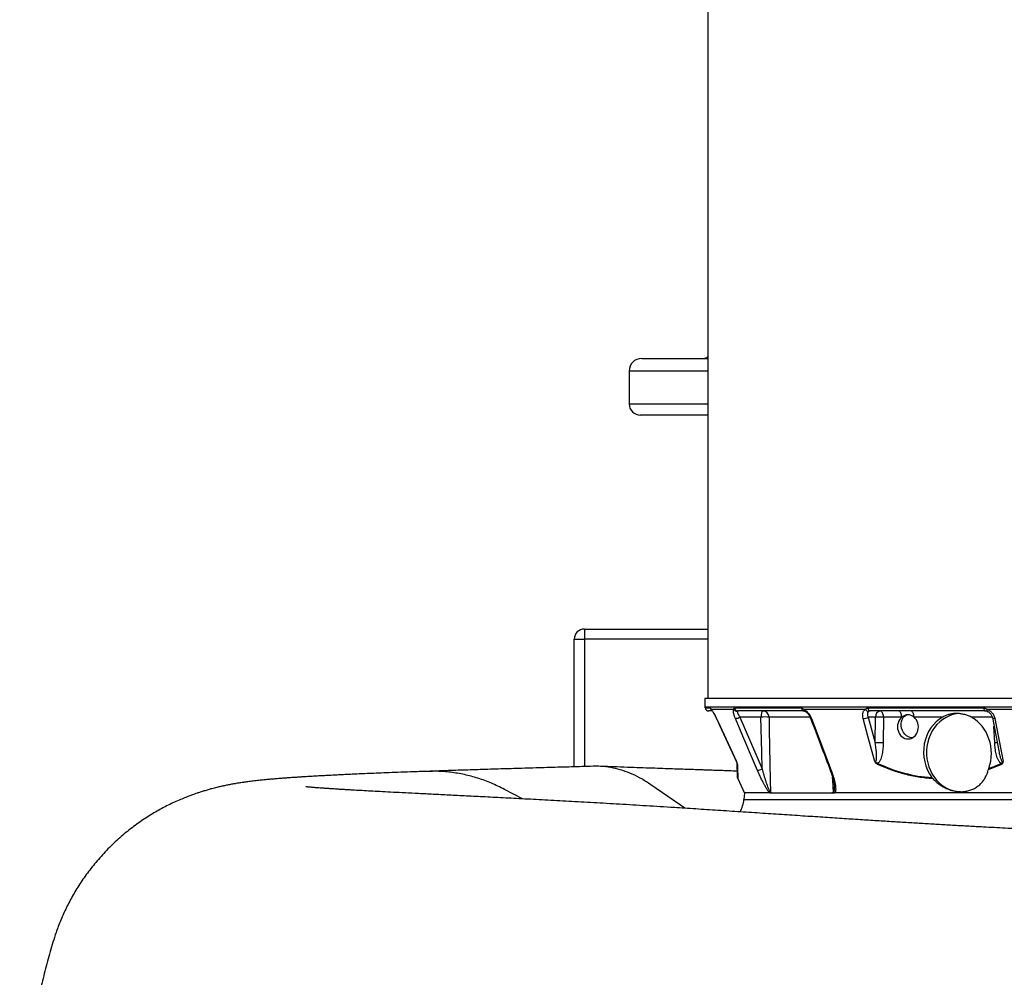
# Model space of a CAD drawing. Header units: millimetres. Extents: x 1138 to 2671, y 634 to 3411.
# Tile 2 of 10: x 1138 to 1919, y 1263 to 2023. Entities that reach past the tile are written whole.
import ezdxf

# ---------------------------------------------------------------- set-up
doc = ezdxf.new("R2010")
doc.units = ezdxf.units.MM

msp = doc.modelspace()

# ---------------------------------------------------------------- linework, layer by layer
at = {"color": 7, "linetype": 'Continuous', "lineweight": 25}
for p, q in [((1683.96, 2598.48), (1683.96, 1484.45)), ((1631.46, 1754.09), (1683.96, 1754.09)), ((1621.46, 1744.09), (1621.46, 1718.09)), ((1683.96, 1709.09), (1630.46, 1709.09)), ((1585.96, 1539.45), (1585.96, 1531.45)), ((1585.96, 1539.45), (1683.96, 1539.45)), ((1577.96, 1531.45), (1585.96, 1531.45)), ((1577.96, 1430.14), (1577.96, 1531.45)), ((1681.46, 1484.45), (1681.58, 1477.77)), ((2374.46, 1484.45), (1681.46, 1484.45)), ((1705.08, 1476.83), (1758.15, 1476.83)), ((1810.91, 1476.83), (1902.83, 1476.83)), ((1687.27, 1474.45), (1684.62, 1474.45)), ((1704.49, 1475.75), (1686.54, 1475.75)), ((1760.44, 1474.45), (1707.82, 1474.45)), ((1726.08, 1469.62), (1709.37, 1469.62)), ((1709.37, 1469.62), (1726.91, 1428.49)), ((1809.11, 1475.75), (1760.08, 1475.75)), ((1816.88, 1469.62), (1811.15, 1469.62)), ((1811.15, 1469.62), (1816.72, 1449.25)), ((1903.89, 1474.45), (1812.75, 1474.45)), ((1816.72, 1449.25), (1816.88, 1469.62)), ((1823.2, 1469.62), (1823.04, 1449.25)), ((1837.75, 1469.62), (1823.2, 1469.62)), ((1870.32, 1469.62), (1847.47, 1469.62)), ((1905.38, 1474.18), (1905.45, 1474.18)), ((1972.37, 1475.75), (1905.4, 1475.75)), ((1707.67, 1420.79), (1713, 1409.36)), ((1712.96, 1409.45), (1712.51, 1404.27))]:
    msp.add_line(p, q, dxfattribs=at)
at = {"color": 1, "linetype": 'Continuous', "lineweight": 25}
for p, q in [((1683.96, 1744.09), (1621.46, 1744.09)), ((1621.46, 1718.09), (1683.96, 1718.09)), ((1585.96, 1531.45), (1585.96, 1430.38)), ((1683.96, 1531.45), (1585.96, 1531.45)), ((1681.58, 1477.77), (2374.34, 1477.77)), ((1681.68, 1476.83), (1685.77, 1476.83)), ((1690.8, 1468.46), (1690.76, 1468.46)), ((1764.9, 1469.62), (1732.45, 1469.62)), ((1909.5, 1469.62), (1892.74, 1469.62)), ((1911.49, 1449.25), (1910.92, 1462.49)), ((1665.54, 1397.29), (1638.79, 1415.91)), ((1536.78, 1404.72), (1522.48, 1412.29)), ((1712.51, 1404.27), (2343.41, 1404.27))]:
    msp.add_line(p, q, dxfattribs=at)
at = {"color": 7, "linetype": 'Continuous', "lineweight": 25, "flags": 128}
for points in [[(1902.83, 1476.83), (1902.88, 1476.34), (1902.96, 1475.88), (1903.07, 1475.47), (1903.2, 1475.12), (1903.36, 1474.83), (1903.52, 1474.62), (1903.7, 1474.49), (1903.89, 1474.45)], [(1690.76, 1468.46), (1694.59, 1460.23), (1706.7, 1434.22)], [(1690.8, 1468.46), (1693.33, 1463.02), (1703.45, 1441.28), (1706.61, 1434.5)], [(1723.32, 1427.33), (1721.01, 1432.76), (1711.74, 1454.5), (1705.79, 1468.46)], [(1727.79, 1474.45), (1727.46, 1474.35), (1727.15, 1474.08), (1726.86, 1473.64), (1726.6, 1473.04), (1726.39, 1472.31), (1726.23, 1471.48), (1726.12, 1470.57), (1726.08, 1469.62)], [(1726.91, 1428.49), (1726.64, 1441.77), (1726.08, 1469.62)], [(1732.45, 1469.62), (1732.65, 1459.63), (1733.47, 1419.68), (1733.66, 1410.06)], [(1766.16, 1468.46), (1768.22, 1463.02), (1776.48, 1441.28), (1781.79, 1427.33)], [(1816.37, 1434.5), (1810.91, 1454.5), (1807.1, 1468.46)], [(1823.2, 1469.62), (1823.14, 1470.57), (1822.99, 1471.48), (1822.75, 1472.31), (1822.44, 1473.04), (1822.07, 1473.64), (1821.64, 1474.08), (1821.18, 1474.35), (1820.7, 1474.45)], [(1837.75, 1469.62), (1837.68, 1470.57), (1837.53, 1471.48), (1837.29, 1472.31), (1836.98, 1473.04), (1836.61, 1473.64), (1836.18, 1474.08), (1835.72, 1474.35), (1835.25, 1474.45)], [(1837.31, 1462.62), (1837.28, 1464.44), (1837.54, 1466.2), (1838.1, 1467.82), (1838.92, 1469.23), (1839.99, 1470.4), (1841.24, 1471.26), (1841.45, 1471.37)], [(1847.47, 1469.62), (1847.41, 1470.57), (1847.25, 1471.48), (1847.02, 1472.31), (1846.71, 1473.04), (1846.33, 1473.64), (1845.91, 1474.08), (1845.45, 1474.35), (1844.97, 1474.45)], [(1883.61, 1472.41), (1881.29, 1472.17), (1878.4, 1471.56), (1875.58, 1470.61), (1872.87, 1469.32), (1870.3, 1467.73), (1867.9, 1465.83), (1865.68, 1463.66), (1863.69, 1461.23), (1861.94, 1458.58), (1860.44, 1455.74), (1859.23, 1452.74), (1858.31, 1449.6), (1857.68, 1446.38), (1857.37, 1443.1), (1857.37, 1439.8), (1857.68, 1436.52), (1858.31, 1433.29), (1859.23, 1430.16), (1860.44, 1427.15), (1861.94, 1424.31), (1863.69, 1421.66), (1865.68, 1419.24), (1867.9, 1417.06), (1870.3, 1415.17), (1872.87, 1413.57), (1875.58, 1412.28), (1878.4, 1411.33), (1881.29, 1410.72), (1884.22, 1410.46), (1884.95, 1410.45)], [(1909.64, 1469.16), (1911.22, 1460.93), (1914.7, 1442.86)], [(1911.66, 1468.46), (1912.71, 1463.02), (1916.9, 1441.28), (1918.21, 1434.5)], [(1846.38, 1453.27), (1846.04, 1453.26), (1844.51, 1453.44), (1842.99, 1453.97), (1841.56, 1454.84), (1840.26, 1456), (1839.15, 1457.42), (1838.27, 1459.04), (1837.65, 1460.79), (1837.31, 1462.62)]]:
    msp.add_lwpolyline(points, dxfattribs=at)
at = {"color": 1, "linetype": 'Continuous', "lineweight": 25, "flags": 128}
for points in [[(1766.16, 1468.46), (1765.83, 1468.46), (1765.59, 1468.52), (1765.45, 1468.62), (1765.43, 1468.66)], [(1905.4, 1475.75), (1905.32, 1475.39), (1905.27, 1475.07), (1905.24, 1474.8), (1905.24, 1474.56), (1905.26, 1474.38), (1905.3, 1474.25), (1905.36, 1474.19), (1905.38, 1474.18)], [(1911.66, 1468.46), (1911.14, 1468.46), (1910.67, 1468.52), (1910.27, 1468.62), (1909.96, 1468.76), (1909.75, 1468.94), (1909.64, 1469.15), (1909.64, 1469.16)], [(1781.79, 1427.33), (1781.46, 1427.34), (1781.22, 1427.39), (1781.08, 1427.49), (1781.05, 1427.53)], [(1783.49, 1410.06), (1783.04, 1419.43), (1782.92, 1421.93)]]:
    msp.add_lwpolyline(points, dxfattribs=at)
at = {"color": 7, "linetype": 'Continuous', "lineweight": 25}
for centre, radius, start, end in [((1631.46, 1744.09), 10, 90, 180), ((1680.46, 1759.09), 5, 270, 314.427), ((1630.46, 1718.09), 9, 180, 270), ((1585.96, 1531.45), 8, 90, 180), ((1686.58, 1477.86), 5, 181, 191.89421), ((1684.62, 1477.45), 3, 191.89421, 270), ((1707.9, 1477.3), 2.85, 189.48363, 268.4623), ((1760.72, 1477), 2.57, 183.84388, 263.84051), ((1813.28, 1476.76), 2.37, 178.28306, 257.09557), ((1707.24, 1477.36), 3.19, 210.49113, 272.24839), ((1704.56, 1478.34), 9.95, 277.07965, 298.89209), ((1729.26, 1400.87), 68.83, 87.34935, 92.65065), ((1727.62, 1469.62), 4.82, 359.95864, 88.0028), ((1807.17, 1475.87), 7.41, 269.51291, 302.53576), ((1811.71, 1477.11), 2.94, 207.65845, 267.3842), ((1821.35, 1470.01), 4.49, 98.23483, 184.91789), ((1820.04, 1378.05), 91.62, 88.02153, 91.97847), ((1819.88, 1357.68), 91.62, 88.02153, 91.97847), ((1702.18, 1432.11), 4.99, 22.96372, 25.15416), ((1708.88, 1432.97), 1.74, 182.07849, 208.75601), ((1821.94, 1431.81), 3.38, 161.15537, 174.62956), ((1920.27, 1434.34), 4.16, 200.15896, 212.07743), ((1722.12, 1437.16), 9.91, 276.99363, 298.9382), ((1709.54, 1421.51), 2, 181.99999, 200.62243), ((1687.6, 1406.45), 25, 331.15591, 355)]:
    msp.add_arc(centre, radius, start, end, dxfattribs=at)
at = {"color": 1, "linetype": 'Continuous', "lineweight": 25}
for centre, radius, start, end in [((1688.71, 1477.43), 3, 191.65985, 234.99667), ((1688.82, 1476.64), 2.45, 201.35061, 223.2218), ((1761.76, 1475.76), 1.68, 180.34953, 241.72045), ((1914.75, 1361.82), 87.5, 90.78835, 92.1376)]:
    msp.add_arc(centre, radius, start, end, dxfattribs=at)
at = {"color": 7, "linetype": 'Continuous', "lineweight": 25}
for centre, major_axis, ratio, start_param, end_param in [((1842.66, 1461.87), (-0.26, 9.59), 0.861055, 0.606018, 5.630382), ((1842.66, 1461.87), (-0.26, 9.59), 0.861055, 5.630382, 6.889204), ((1881.98, 1441.45), (-1.98, 30.95), 0.866336, 0.375021, 2.209236), ((1881.98, 1441.45), (-1.98, 30.95), 0.866336, 4.237778, 5.797674)]:
    msp.add_ellipse(centre, major_axis=major_axis, ratio=ratio, start_param=start_param, end_param=end_param, dxfattribs=at)
for points, knots in [([(1685.77, 1476.83), (1685.81, 1476.83), (1685.86, 1476.8), (1685.95, 1476.69), (1686.01, 1476.61), (1686.13, 1476.42), (1686.2, 1476.3), (1686.36, 1476.04), (1686.44, 1475.9), (1686.54, 1475.75)], [0, 0, 0, 0, 0.25, 0.25, 0.5, 0.5, 0.75, 0.75, 1, 1, 1, 1]), ([(1704.49, 1475.75), (1704.48, 1475.9), (1704.5, 1476.04), (1704.55, 1476.3), (1704.59, 1476.42), (1704.7, 1476.62), (1704.77, 1476.69), (1704.91, 1476.8), (1705, 1476.83), (1705.08, 1476.83)], [0, 0, 0, 0, 0.25, 0.25, 0.5, 0.5, 0.75, 0.75, 1, 1, 1, 1]), ([(1758.15, 1476.83), (1758.31, 1476.83), (1758.46, 1476.8), (1758.78, 1476.69), (1758.94, 1476.61), (1759.26, 1476.42), (1759.42, 1476.3), (1759.75, 1476.04), (1759.91, 1475.9), (1760.08, 1475.75)], [0, 0, 0, 0, 0.25, 0.25, 0.5, 0.5, 0.75, 0.75, 1, 1, 1, 1]), ([(1809.11, 1475.75), (1809.2, 1475.9), (1809.31, 1476.04), (1809.56, 1476.3), (1809.7, 1476.42), (1810.01, 1476.62), (1810.18, 1476.69), (1810.53, 1476.8), (1810.72, 1476.83), (1810.91, 1476.83)], [0, 0, 0, 0, 0.25, 0.25, 0.5, 0.5, 0.75, 0.75, 1, 1, 1, 1]), ([(1902.83, 1476.83), (1903.05, 1476.83), (1903.28, 1476.8), (1903.74, 1476.69), (1903.96, 1476.61), (1904.39, 1476.42), (1904.6, 1476.3), (1905.01, 1476.04), (1905.2, 1475.9), (1905.4, 1475.75)], [0, 0, 0, 0, 0.25, 0.25, 0.5, 0.5, 0.75, 0.75, 1, 1, 1, 1]), ([(1686.54, 1475.75), (1686.67, 1475.61), (1686.81, 1475.44), (1687.11, 1475.05), (1687.27, 1474.83), (1687.61, 1474.33), (1687.78, 1474.06), (1688.15, 1473.49), (1688.33, 1473.18), (1688.91, 1472.2), (1689.29, 1471.5), (1690.07, 1470), (1690.44, 1469.24), (1690.8, 1468.46)], [0, 0, 0, 0, 0.125, 0.125, 0.25, 0.25, 0.375, 0.375, 0.5, 0.5, 0.75, 0.75, 1, 1, 1, 1]), ([(1686.91, 1475.1), (1686.91, 1475.1), (1686.9, 1475.1), (1686.95, 1475.05), (1687.02, 1474.97), (1687.03, 1474.96)], [0, 0, 0, 0, 0.2732847, 0.9125864, 1, 1, 1, 1]), ([(1687.04, 1474.96), (1687.07, 1474.93), (1687.14, 1474.85), (1687.42, 1474.48), (1687.83, 1473.88), (1688.38, 1473), (1689.02, 1471.9), (1689.72, 1470.6), (1690.31, 1469.43), (1690.65, 1468.7), (1690.76, 1468.46)], [0, 0, 0, 0, 0.070775, 0.171048, 0.295492, 0.435751, 0.588338, 0.749149, 0.918045, 1, 1, 1, 1]), ([(1705.79, 1468.46), (1705.46, 1469.24), (1705.17, 1470), (1704.81, 1471.12), (1704.7, 1471.49), (1704.52, 1472.19), (1704.44, 1472.53), (1704.32, 1473.17), (1704.28, 1473.48), (1704.22, 1474.07), (1704.21, 1474.33), (1704.22, 1474.82), (1704.25, 1475.05), (1704.34, 1475.44), (1704.4, 1475.61), (1704.49, 1475.75)], [0, 0, 0, 0, 0.25, 0.25, 0.375, 0.375, 0.5, 0.5, 0.625, 0.625, 0.75, 0.75, 0.875, 0.875, 1, 1, 1, 1]), ([(1707.36, 1474.18), (1707.33, 1474.08), (1707.32, 1473.97), (1707.33, 1473.71), (1707.35, 1473.56), (1707.43, 1473.24), (1707.49, 1473.06), (1707.63, 1472.69), (1707.71, 1472.49), (1707.9, 1472.09), (1708, 1471.88), (1708.23, 1471.44), (1708.36, 1471.22), (1708.76, 1470.55), (1709.05, 1470.09), (1709.37, 1469.62)], [0, 0, 0, 0, 0.125, 0.125, 0.25, 0.25, 0.375, 0.375, 0.5, 0.5, 0.625, 0.625, 0.75, 0.75, 1, 1, 1, 1]), ([(1707.82, 1474.45), (1707.72, 1474.45), (1707.62, 1474.42), (1707.46, 1474.33), (1707.39, 1474.26), (1707.36, 1474.18)], [0, 0, 0, 0, 0.5, 0.5, 1, 1, 1, 1]), ([(1760.08, 1475.75), (1760.38, 1475.61), (1760.69, 1475.44), (1761.3, 1475.05), (1761.6, 1474.83), (1762.21, 1474.33), (1762.5, 1474.06), (1763.07, 1473.49), (1763.35, 1473.18), (1764.15, 1472.2), (1764.64, 1471.5), (1765.5, 1470), (1765.86, 1469.24), (1766.16, 1468.46)], [0, 0, 0, 0, 0.125, 0.125, 0.25, 0.25, 0.375, 0.375, 0.5, 0.5, 0.75, 0.75, 1, 1, 1, 1]), ([(1760.47, 1474.44), (1760.47, 1474.44), (1760.49, 1474.44), (1760.67, 1474.4), (1760.9, 1474.3), (1760.97, 1474.27)], [0, 0, 0, 0, 0.434196, 0.8235, 1, 1, 1, 1]), ([(1760.96, 1474.26), (1761.05, 1474.22), (1761.29, 1474.12), (1761.9, 1473.71), (1762.66, 1473.05), (1763.47, 1472.15), (1764.24, 1471.07), (1764.93, 1469.88), (1765.26, 1469.06), (1765.43, 1468.66)], [0, 0, 0, 0, 0.066224, 0.199559, 0.34421, 0.496271, 0.66303, 0.835775, 1, 1, 1, 1]), ([(1765.43, 1468.66), (1769.08, 1459.06), (1774.28, 1445.35), (1779.49, 1431.65), (1781.06, 1427.53)], [0, 0, 0, 0, 0.7, 1, 1, 1, 1]), ([(1807.1, 1468.46), (1806.89, 1469.24), (1806.77, 1470), (1806.73, 1471.12), (1806.74, 1471.49), (1806.8, 1472.19), (1806.86, 1472.53), (1807.03, 1473.17), (1807.13, 1473.48), (1807.4, 1474.07), (1807.56, 1474.33), (1807.92, 1474.82), (1808.12, 1475.05), (1808.58, 1475.44), (1808.84, 1475.61), (1809.11, 1475.75)], [0, 0, 0, 0, 0.25, 0.25, 0.375, 0.375, 0.5, 0.5, 0.625, 0.625, 0.75, 0.75, 0.875, 0.875, 1, 1, 1, 1]), ([(1811.57, 1474.18), (1811.41, 1474.08), (1811.26, 1473.97), (1811.01, 1473.71), (1810.91, 1473.56), (1810.74, 1473.24), (1810.68, 1473.06), (1810.59, 1472.69), (1810.56, 1472.49), (1810.54, 1472.09), (1810.55, 1471.88), (1810.59, 1471.44), (1810.63, 1471.22), (1810.78, 1470.55), (1810.94, 1470.09), (1811.15, 1469.62)], [0, 0, 0, 0, 0.125, 0.125, 0.25, 0.25, 0.375, 0.375, 0.5, 0.5, 0.625, 0.625, 0.75, 0.75, 1, 1, 1, 1]), ([(1812.75, 1474.45), (1812.53, 1474.45), (1812.32, 1474.42), (1811.92, 1474.33), (1811.73, 1474.26), (1811.57, 1474.18)], [0, 0, 0, 0, 0.5, 0.5, 1, 1, 1, 1]), ([(1892.74, 1469.62), (1891.85, 1470.09), (1890.91, 1470.5), (1888.98, 1471.21), (1888, 1471.5), (1886.5, 1471.86), (1885.99, 1471.96), (1884.98, 1472.14), (1884.48, 1472.21), (1882.97, 1472.39), (1881.99, 1472.45), (1880.07, 1472.44), (1879.14, 1472.38), (1877.76, 1472.2), (1877.3, 1472.13), (1876.4, 1471.95), (1875.96, 1471.84), (1874.64, 1471.49), (1873.78, 1471.2), (1872.06, 1470.5), (1871.2, 1470.09), (1870.32, 1469.62)], [0, 0, 0, 0, 0.125, 0.125, 0.25, 0.25, 0.3125, 0.3125, 0.375, 0.375, 0.5, 0.5, 0.625, 0.625, 0.6875, 0.6875, 0.75, 0.75, 0.875, 0.875, 1, 1, 1, 1]), ([(1905.45, 1474.18), (1905.18, 1474.26), (1904.92, 1474.33), (1904.41, 1474.42), (1904.14, 1474.45), (1903.89, 1474.45)], [0, 0, 0, 0, 0.5, 0.5, 1, 1, 1, 1]), ([(1905.37, 1474.15), (1905.58, 1474.08), (1906.13, 1473.9), (1907.01, 1473.34), (1907.94, 1472.52), (1908.72, 1471.51), (1909.29, 1470.4), (1909.59, 1469.58), (1909.63, 1469.18), (1909.63, 1469.16)], [0, 0, 0, 0, 0.093426, 0.255516, 0.427286, 0.606407, 0.793955, 0.989522, 1, 1, 1, 1]), ([(1905.4, 1475.75), (1905.8, 1475.61), (1906.18, 1475.44), (1906.94, 1475.05), (1907.31, 1474.83), (1908.01, 1474.33), (1908.34, 1474.06), (1908.97, 1473.49), (1909.27, 1473.18), (1910.09, 1472.2), (1910.54, 1471.5), (1911.26, 1470), (1911.51, 1469.24), (1911.66, 1468.46)], [0, 0, 0, 0, 0.125, 0.125, 0.25, 0.25, 0.375, 0.375, 0.5, 0.5, 0.75, 0.75, 1, 1, 1, 1]), ([(1816.37, 1434.5), (1816.43, 1434.43), (1816.5, 1434.38), (1816.64, 1434.28), (1816.71, 1434.24), (1816.87, 1434.21), (1816.95, 1434.22), (1817.09, 1434.28), (1817.14, 1434.32), (1817.29, 1434.49), (1817.36, 1434.64), (1817.47, 1434.93), (1817.51, 1435.08), (1817.62, 1435.55), (1817.66, 1435.87), (1817.73, 1436.52), (1817.75, 1436.85), (1817.79, 1437.84), (1817.78, 1438.51), (1817.74, 1439.84), (1817.71, 1440.51), (1817.57, 1442.53), (1817.43, 1443.87), (1817.11, 1446.56), (1816.92, 1447.9), (1816.72, 1449.25)], [0, 0, 0, 0, 0.015625, 0.015625, 0.03125, 0.03125, 0.046875, 0.046875, 0.0625, 0.0625, 0.09375, 0.09375, 0.125, 0.125, 0.1875, 0.1875, 0.25, 0.25, 0.375, 0.375, 0.5, 0.5, 0.75, 0.75, 1, 1, 1, 1]), ([(1823.04, 1449.25), (1823.03, 1447.78), (1822.96, 1446.31), (1822.7, 1443.4), (1822.5, 1441.96), (1822.07, 1439.81), (1821.91, 1439.1), (1821.51, 1437.71), (1821.29, 1437.02), (1820.89, 1436.03), (1820.75, 1435.71), (1820.43, 1435.07), (1820.26, 1434.75), (1819.89, 1434.16), (1819.69, 1433.87), (1819.24, 1433.34), (1819, 1433.11), (1818.74, 1432.9)], [0, 0, 0, 0, 0.25, 0.25, 0.5, 0.5, 0.625, 0.625, 0.75, 0.75, 0.8125, 0.8125, 0.875, 0.875, 0.9375, 0.9375, 1, 1, 1, 1]), ([(1916.36, 1432.9), (1916.09, 1433.11), (1915.84, 1433.35), (1915.38, 1433.87), (1915.17, 1434.16), (1914.77, 1434.76), (1914.59, 1435.07), (1914.26, 1435.71), (1914.1, 1436.03), (1913.67, 1437.03), (1913.42, 1437.71), (1912.98, 1439.1), (1912.79, 1439.81), (1912.28, 1441.96), (1912.04, 1443.4), (1911.67, 1446.31), (1911.55, 1447.78), (1911.49, 1449.25)], [0, 0, 0, 0, 0.0625, 0.0625, 0.125, 0.125, 0.1875, 0.1875, 0.25, 0.25, 0.375, 0.375, 0.5, 0.5, 0.75, 0.75, 1, 1, 1, 1]), ([(1592.82, 1430.58), (1587.15, 1430.41), (1575.63, 1430.07), (1558.2, 1429.57), (1540.7, 1429.08), (1523.71, 1428.57), (1507.3, 1428.07), (1491.52, 1427.57), (1476.33, 1427.07), (1466.74, 1426.73), (1461.95, 1426.57)], [0, 0, 0, 0, 0.119558, 0.242774, 0.369281, 0.495632, 0.621842, 0.747948, 0.873989, 1, 1, 1, 1]), ([(1638.79, 1415.91), (1636.36, 1417.51), (1631.51, 1420.7), (1624.02, 1424.42), (1616.43, 1427.32), (1608.77, 1429.35), (1601.06, 1430.41), (1595.73, 1430.79), (1592.99, 1430.57), (1592.82, 1430.55)], [0, 0, 0, 0, 0.166103, 0.331636, 0.496659, 0.661229, 0.825408, 0.989255, 1, 1, 1, 1]), ([(1707.36, 1426.72), (1707.19, 1426.72), (1705.1, 1426.8), (1701.21, 1426.93), (1695.85, 1427.11), (1690.91, 1427.28), (1686.39, 1427.44), (1682.14, 1427.59), (1677.99, 1427.73), (1673.5, 1427.88), (1668.39, 1428.06), (1662.42, 1428.27), (1655.58, 1428.5), (1647.89, 1428.77), (1639.36, 1429.07), (1630, 1429.4), (1619.82, 1429.76), (1608.83, 1430.15), (1601.23, 1430.42), (1597.29, 1430.57)], [0, 0, 0, 0, 0.004535, 0.057004, 0.105703, 0.150592, 0.191642, 0.228831, 0.266421, 0.30492, 0.351338, 0.405656, 0.467829, 0.537785, 0.615411, 0.700544, 0.792984, 0.892734, 1, 1, 1, 1]), ([(1707.36, 1432.13), (1707.35, 1432.23), (1707.34, 1432.36), (1707.29, 1432.6), (1707.27, 1432.68), (1707.22, 1432.86), (1707.2, 1432.96), (1707.14, 1433.16), (1707.1, 1433.27), (1707.02, 1433.49), (1706.98, 1433.61), (1706.89, 1433.86), (1706.83, 1433.98), (1706.73, 1434.24), (1706.67, 1434.37), (1706.61, 1434.5)], [0, 0, 0, 0, 0.25, 0.25, 0.375, 0.375, 0.5, 0.5, 0.625, 0.625, 0.75, 0.75, 0.875, 0.875, 1, 1, 1, 1]), ([(1707.14, 1432.9), (1707.14, 1432.96), (1707.13, 1433.03), (1707.08, 1433.23), (1707.04, 1433.35), (1706.94, 1433.64), (1706.88, 1433.8), (1706.78, 1434.05), (1706.74, 1434.13), (1706.68, 1434.3), (1706.65, 1434.4), (1706.61, 1434.5)], [0, 0, 0, 0, 0.25, 0.25, 0.5, 0.5, 0.75, 0.75, 0.875, 0.875, 1, 1, 1, 1]), ([(1707.54, 1421.58), (1707.54, 1421.55), (1707.54, 1421.45), (1707.51, 1422.47), (1707.43, 1424.67), (1707.31, 1428.08), (1707.2, 1431.25), (1707.14, 1432.9)], [0, 0, 0, 0, 0.093479, 0.310124, 0.533899, 0.757712, 1, 1, 1, 1]), ([(1818.57, 1432.13), (1818.34, 1432.23), (1818.11, 1432.36), (1817.67, 1432.67), (1817.45, 1432.86), (1817.06, 1433.26), (1816.88, 1433.49), (1816.66, 1433.86), (1816.59, 1433.98), (1816.47, 1434.24), (1816.42, 1434.37), (1816.37, 1434.5)], [0, 0, 0, 0, 0.25, 0.25, 0.5, 0.5, 0.75, 0.75, 0.875, 0.875, 1, 1, 1, 1]), ([(1818.74, 1432.9), (1818.53, 1432.96), (1818.31, 1433.03), (1817.89, 1433.23), (1817.68, 1433.35), (1817.28, 1433.64), (1817.09, 1433.8), (1816.81, 1434.05), (1816.71, 1434.13), (1816.53, 1434.3), (1816.45, 1434.4), (1816.37, 1434.5)], [0, 0, 0, 0, 0.25, 0.25, 0.5, 0.5, 0.75, 0.75, 0.875, 0.875, 1, 1, 1, 1]), ([(1862.31, 1420.81), (1860.44, 1420.91), (1858.56, 1421.06), (1854.83, 1421.46), (1852.96, 1421.71), (1849.24, 1422.3), (1847.39, 1422.65), (1843.69, 1423.43), (1841.86, 1423.87), (1832.73, 1426.28), (1825.58, 1428.91), (1818.57, 1432.13)], [0, 0, 0, 0, 0.125, 0.125, 0.25, 0.25, 0.375, 0.375, 0.5, 0.5, 1, 1, 1, 1]), ([(1818.74, 1432.9), (1825.65, 1429.71), (1832.67, 1427.12), (1846.95, 1423.29), (1854.21, 1422.07), (1861.62, 1421.63)], [0, 0, 0, 0, 0.5, 0.5, 1, 1, 1, 1]), ([(1916.36, 1432.9), (1916.57, 1432.96), (1916.77, 1433.03), (1917.15, 1433.23), (1917.32, 1433.35), (1917.62, 1433.64), (1917.75, 1433.8), (1917.93, 1434.05), (1917.99, 1434.13), (1918.11, 1434.3), (1918.16, 1434.4), (1918.21, 1434.5)], [0, 0, 0, 0, 0.25, 0.25, 0.5, 0.5, 0.75, 0.75, 0.875, 0.875, 1, 1, 1, 1]), ([(1916.74, 1432.13), (1916.97, 1432.23), (1917.18, 1432.36), (1917.47, 1432.6), (1917.56, 1432.68), (1917.73, 1432.86), (1917.8, 1432.96), (1917.94, 1433.16), (1918, 1433.27), (1918.1, 1433.49), (1918.14, 1433.61), (1918.19, 1433.86), (1918.21, 1433.98), (1918.22, 1434.24), (1918.21, 1434.37), (1918.21, 1434.5)], [0, 0, 0, 0, 0.25, 0.25, 0.375, 0.375, 0.5, 0.5, 0.625, 0.625, 0.75, 0.75, 0.875, 0.875, 1, 1, 1, 1]), ([(1462.19, 1426.57), (1458.36, 1426.44), (1450.93, 1426.19), (1440.61, 1425.82), (1431.27, 1425.47), (1422.9, 1425.14), (1415.42, 1424.83), (1408.88, 1424.55), (1403.21, 1424.29), (1398.31, 1424.07), (1393.94, 1423.86), (1390, 1423.67), (1386.57, 1423.5), (1383.59, 1423.34), (1381.01, 1423.21), (1378.62, 1423.08), (1376.42, 1422.96), (1374.27, 1422.84), (1372.19, 1422.72), (1370.03, 1422.6), (1367.77, 1422.47), (1365.29, 1422.32), (1362.59, 1422.15), (1359.74, 1421.97), (1357.1, 1421.79), (1354.81, 1421.64), (1352.99, 1421.51), (1351.45, 1421.41), (1350.16, 1421.31), (1348.99, 1421.23), (1347.8, 1421.14), (1346.44, 1421.04), (1344.9, 1420.92), (1343.18, 1420.78), (1341.41, 1420.64), (1339.57, 1420.48), (1337.82, 1420.33), (1336.2, 1420.18), (1334.72, 1420.05), (1333.22, 1419.91), (1331.56, 1419.75), (1329.76, 1419.57), (1327.75, 1419.36), (1325.56, 1419.11), (1323.29, 1418.85), (1321.16, 1418.59), (1319.2, 1418.34), (1317.33, 1418.09), (1315.47, 1417.83), (1313.6, 1417.55), (1311.69, 1417.25), (1309.46, 1416.89), (1306.76, 1416.42), (1303.78, 1415.86), (1300.75, 1415.24), (1297.68, 1414.57), (1294.28, 1413.77), (1290.86, 1412.9), (1287.43, 1411.96), (1284.31, 1411.04), (1281.38, 1410.12), (1278.89, 1409.3), (1276.89, 1408.61), (1274.72, 1407.84), (1272.03, 1406.84), (1268.45, 1405.44), (1264.22, 1403.66), (1257.83, 1400.78), (1249.48, 1396.54), (1239.44, 1390.61), (1229.46, 1383.78), (1219.65, 1376.03), (1210.21, 1367.41), (1201.44, 1358.15), (1193.52, 1348.51), (1186.51, 1338.66), (1180.37, 1328.69), (1175.07, 1318.67), (1170.55, 1308.68), (1166.11, 1297.07), (1162.15, 1283.53), (1157.97, 1268.14), (1154.15, 1252.42), (1150.68, 1236.32), (1147.56, 1219.79), (1144.65, 1201.78), (1142.1, 1182.34), (1140.06, 1161.55), (1138.69, 1140.4), (1138, 1118.66), (1138.06, 1096.51), (1138.9, 1074.17), (1140.5, 1052.11), (1142.81, 1030.53), (1145.75, 1009.75), (1149.23, 989.76), (1153.23, 970.42), (1157.78, 951.45), (1162.08, 935.39), (1166.19, 922.08), (1170.32, 911.49), (1175.21, 900.91), (1180.94, 890.43), (1187.53, 880.1), (1195, 870.02), (1203.36, 860.27), (1211.98, 851.59), (1220.55, 844.03), (1228.71, 837.66), (1236.85, 832.01), (1244.84, 827.09), (1253.2, 822.5), (1261.8, 818.37), (1269.61, 815.12), (1275.76, 812.86), (1280.23, 811.36), (1283.72, 810.27), (1286.78, 809.38), (1289.71, 808.57), (1292.79, 807.77), (1297.02, 806.75), (1301.98, 805.69), (1306.74, 804.8), (1310.67, 804.14), (1314.11, 803.61), (1317, 803.2), (1319.53, 802.87), (1321.78, 802.59), (1324.1, 802.31), (1326.5, 802.04), (1328.89, 801.79), (1331.08, 801.57), (1332.96, 801.38), (1334.56, 801.24), (1336.12, 801.09), (1337.81, 800.94), (1339.66, 800.78), (1341.6, 800.62), (1343.69, 800.45), (1345.84, 800.29), (1348.06, 800.12), (1350.23, 799.96), (1352.7, 799.78), (1355.55, 799.59), (1358.91, 799.36), (1362.66, 799.12), (1366.88, 798.86), (1371.23, 798.61), (1375.66, 798.36), (1379.94, 798.13), (1384.17, 797.91), (1388.11, 797.71), (1391.6, 797.53), (1394.62, 797.39), (1397.15, 797.27), (1399.07, 797.18), (1400.62, 797.11), (1402.06, 797.04), (1403.86, 796.96), (1406.06, 796.86), (1408.81, 796.74), (1412.15, 796.6), (1416.15, 796.43), (1420.74, 796.24), (1425.94, 796.03), (1431.75, 795.8), (1438.2, 795.56), (1445.31, 795.3), (1453.14, 795.03), (1458.71, 794.84), (1461.6, 794.75)], [0, 0, 0, 0, 0.01298, 0.025142, 0.036483, 0.047003, 0.0567, 0.065575, 0.07319, 0.080074, 0.08626, 0.092026, 0.097443, 0.101689, 0.105693, 0.109454, 0.112972, 0.116251, 0.119828, 0.123142, 0.126898, 0.131097, 0.135738, 0.140821, 0.146175, 0.150075, 0.153495, 0.156434, 0.158893, 0.160912, 0.163165, 0.165723, 0.168702, 0.172102, 0.175839, 0.179329, 0.183265, 0.186623, 0.189449, 0.192433, 0.195804, 0.199561, 0.203521, 0.208114, 0.212802, 0.217105, 0.22074, 0.223963, 0.227207, 0.23048, 0.233397, 0.23669, 0.240463, 0.244721, 0.248785, 0.252163, 0.255402, 0.259097, 0.261824, 0.264756, 0.267423, 0.26958, 0.271227, 0.272488, 0.27468, 0.277357, 0.280525, 0.284154, 0.291714, 0.299455, 0.307391, 0.315535, 0.323896, 0.332218, 0.340287, 0.348104, 0.355672, 0.362993, 0.370072, 0.376915, 0.387091, 0.3974, 0.407845, 0.418473, 0.42933, 0.440469, 0.453871, 0.46734, 0.480989, 0.494952, 0.509511, 0.523931, 0.538302, 0.5524, 0.566006, 0.579004, 0.59174, 0.604311, 0.61682, 0.623977, 0.631316, 0.638847, 0.646577, 0.654506, 0.662638, 0.670974, 0.679513, 0.686479, 0.693273, 0.699755, 0.705923, 0.711776, 0.718652, 0.725045, 0.728886, 0.732283, 0.735385, 0.73781, 0.740424, 0.743526, 0.747166, 0.754111, 0.760341, 0.766076, 0.771588, 0.777368, 0.781437, 0.785807, 0.790439, 0.79529, 0.800352, 0.805095, 0.808652, 0.811743, 0.814828, 0.818294, 0.822142, 0.826168, 0.829908, 0.834556, 0.838698, 0.842813, 0.846999, 0.852643, 0.858654, 0.86529, 0.87255, 0.880435, 0.887069, 0.894057, 0.90065, 0.906532, 0.911703, 0.915944, 0.919546, 0.92251, 0.924068, 0.92605, 0.928561, 0.931601, 0.93517, 0.939796, 0.945087, 0.951042, 0.957663, 0.964948, 0.97275, 0.981194, 0.990277, 1, 1, 1, 1]), ([(1522.48, 1412.29), (1519.06, 1413.99), (1512.22, 1417.39), (1501.61, 1421.24), (1490.82, 1424.15), (1479.87, 1425.95), (1470.31, 1426.76), (1464.41, 1426.53), (1462.19, 1426.45)], [0, 0, 0, 0, 0.178056, 0.356429, 0.534984, 0.71359, 0.892112, 1, 1, 1, 1]), ([(1733.01, 1409.45), (1732.89, 1409.56), (1732.77, 1409.68), (1732.54, 1409.95), (1732.43, 1410.08), (1732.08, 1410.52), (1731.85, 1410.83), (1731.39, 1411.5), (1731.16, 1411.84), (1730.7, 1412.55), (1730.48, 1412.91), (1729.83, 1414.01), (1729.4, 1414.76), (1728.56, 1416.29), (1728.15, 1417.07), (1726.94, 1419.41), (1726.18, 1420.99), (1724.71, 1424.15), (1724, 1425.74), (1723.32, 1427.33)], [0, 0, 0, 0, 0.03125, 0.03125, 0.0625, 0.0625, 0.125, 0.125, 0.1875, 0.1875, 0.25, 0.25, 0.375, 0.375, 0.5, 0.5, 0.75, 0.75, 1, 1, 1, 1]), ([(1726.91, 1428.49), (1727.36, 1426.85), (1727.83, 1425.21), (1728.8, 1421.94), (1729.31, 1420.3), (1730.12, 1417.86), (1730.39, 1417.05), (1730.96, 1415.43), (1731.26, 1414.64), (1731.72, 1413.46), (1731.88, 1413.06), (1732.21, 1412.3), (1732.38, 1411.92), (1732.64, 1411.38), (1732.73, 1411.21), (1732.91, 1410.88), (1733.01, 1410.71), (1733.15, 1410.49), (1733.2, 1410.43), (1733.3, 1410.3), (1733.35, 1410.25), (1733.44, 1410.15), (1733.49, 1410.12), (1733.58, 1410.07), (1733.62, 1410.05), (1733.66, 1410.06)], [0, 0, 0, 0, 0.25, 0.25, 0.5, 0.5, 0.625, 0.625, 0.75, 0.75, 0.8125, 0.8125, 0.875, 0.875, 0.90625, 0.90625, 0.9375, 0.9375, 0.953125, 0.953125, 0.96875, 0.96875, 0.984375, 0.984375, 1, 1, 1, 1]), ([(1781.07, 1427.53), (1781.43, 1426.54), (1782.22, 1424.43), (1783.16, 1421.23), (1783.85, 1418.38), (1784.25, 1416.17), (1784.42, 1414.9), (1784.42, 1414.33), (1784.42, 1414.21)], [0, 0, 0, 0, 0.216907, 0.461613, 0.70307, 0.846894, 0.967816, 1, 1, 1, 1]), ([(1781.79, 1427.33), (1782.39, 1425.74), (1782.94, 1424.15), (1783.9, 1420.99), (1784.32, 1419.42), (1784.82, 1417.08), (1784.96, 1416.3), (1785.19, 1414.77), (1785.28, 1414.02), (1785.34, 1412.92), (1785.34, 1412.56), (1785.33, 1411.85), (1785.31, 1411.5), (1785.23, 1410.84), (1785.17, 1410.52), (1785, 1409.94), (1784.88, 1409.67), (1784.72, 1409.45)], [0, 0, 0, 0, 0.25, 0.25, 0.5, 0.5, 0.625, 0.625, 0.75, 0.75, 0.8125, 0.8125, 0.875, 0.875, 0.9375, 0.9375, 1, 1, 1, 1]), ([(1862.31, 1420.81), (1862.76, 1420.35), (1863.22, 1419.9), (1864.17, 1419.02), (1864.66, 1418.59), (1866.14, 1417.35), (1867.15, 1416.58), (1869.24, 1415.17), (1870.32, 1414.52), (1871.98, 1413.64), (1872.54, 1413.36), (1873.67, 1412.84), (1874.25, 1412.6), (1875.97, 1411.93), (1877.12, 1411.56), (1879.44, 1410.98), (1880.61, 1410.76), (1882.36, 1410.55), (1882.95, 1410.5), (1884.12, 1410.45), (1884.69, 1410.44), (1886.41, 1410.48), (1887.53, 1410.58), (1889.19, 1410.86), (1889.74, 1410.97), (1890.82, 1411.23), (1891.36, 1411.38), (1892.94, 1411.9), (1893.94, 1412.32), (1895.88, 1413.29), (1896.8, 1413.85), (1898.11, 1414.79), (1898.54, 1415.12), (1899.37, 1415.82), (1899.77, 1416.18), (1900.92, 1417.3), (1901.63, 1418.11), (1902.93, 1419.82), (1903.52, 1420.73), (1905.11, 1423.6), (1905.89, 1425.65), (1906.42, 1427.81)], [0, 0, 0, 0, 0.03125, 0.03125, 0.0625, 0.0625, 0.125, 0.125, 0.1875, 0.1875, 0.21875, 0.21875, 0.25, 0.25, 0.3125, 0.3125, 0.375, 0.375, 0.40625, 0.40625, 0.4375, 0.4375, 0.5, 0.5, 0.53125, 0.53125, 0.5625, 0.5625, 0.625, 0.625, 0.6875, 0.6875, 0.71875, 0.71875, 0.75, 0.75, 0.8125, 0.8125, 0.875, 0.875, 1, 1, 1, 1]), ([(2635.35, 1277.1), (2635.24, 1277.5), (2634.68, 1279.57), (2633.47, 1282.98), (2631.89, 1287.07), (2630.46, 1290.38), (2629.25, 1292.93), (2628.32, 1294.78), (2627.83, 1295.7), (2627.54, 1296.24), (2626.56, 1298.01), (2625.14, 1300.46), (2623.21, 1303.57), (2620.92, 1306.98), (2618.29, 1310.56), (2615.54, 1313.99), (2612.64, 1317.28), (2609.82, 1320.22), (2606.98, 1322.97), (2604.14, 1325.51), (2601.46, 1327.73), (2599.01, 1329.64), (2596.43, 1331.54), (2593.33, 1333.66), (2589.67, 1335.97), (2585.43, 1338.38), (2580.82, 1340.72), (2576.42, 1342.69), (2572.77, 1344.15), (2570.19, 1345.09), (2568.2, 1345.78), (2566.73, 1346.26), (2565.36, 1346.69), (2563.83, 1347.15), (2561.95, 1347.7), (2559.73, 1348.3), (2556.61, 1349.08), (2553.22, 1349.85), (2549.61, 1350.58), (2546.01, 1351.24), (2542.51, 1351.83), (2538.91, 1352.38), (2535.69, 1352.84), (2533.07, 1353.19), (2530.94, 1353.46), (2529.11, 1353.68), (2526.99, 1353.94), (2524.56, 1354.21), (2521.8, 1354.52), (2518.69, 1354.85), (2515.28, 1355.19), (2511.8, 1355.52), (2508.52, 1355.83), (2505.64, 1356.08), (2503.14, 1356.3), (2500.46, 1356.53), (2497.49, 1356.77), (2494.11, 1357.04), (2490.63, 1357.31), (2486.81, 1357.6), (2482.53, 1357.91), (2477.75, 1358.24), (2470.89, 1358.71), (2461.75, 1359.3), (2450.08, 1360), (2437.66, 1360.71), (2424.48, 1361.41), (2410.51, 1362.12), (2395.62, 1362.84), (2379.79, 1363.57), (2363.08, 1364.31), (2345.75, 1365.05), (2328.81, 1365.75), (2312.53, 1366.4), (2297.01, 1367.01), (2281.54, 1367.61), (2266.18, 1368.19), (2250.89, 1368.77), (2235.37, 1369.34), (2219.26, 1369.94), (2202.92, 1370.54), (2186.39, 1371.14), (2169.73, 1371.74), (2152.33, 1372.36), (2134.21, 1373), (2115.46, 1373.66), (2096.12, 1374.33), (2076.53, 1375.01), (2057.2, 1375.69), (2038.97, 1376.35), (2022.09, 1376.98), (2006.51, 1377.58), (1991.91, 1378.17), (1978.31, 1378.73), (1965.73, 1379.28), (1952.01, 1379.89), (1936.78, 1380.61), (1919.69, 1381.45), (1904.41, 1382.26), (1890.98, 1382.99), (1879.37, 1383.64), (1867.72, 1384.31), (1856.03, 1385), (1844.25, 1385.71), (1832.18, 1386.45), (1819.57, 1387.24), (1806.13, 1388.09), (1791.86, 1389.01), (1776.76, 1390), (1760.91, 1391.04), (1744.36, 1392.13), (1727.22, 1393.27), (1709.64, 1394.43), (1691.94, 1395.59), (1674.34, 1396.73), (1655.36, 1397.94), (1635.12, 1399.2), (1613.83, 1400.47), (1593.31, 1401.65), (1573.55, 1402.75), (1554.6, 1403.78), (1536.51, 1404.74), (1519.44, 1405.63), (1503.56, 1406.44), (1488.89, 1407.18), (1475.39, 1407.85), (1463.03, 1408.47), (1451.75, 1409.04), (1441.5, 1409.56), (1432.25, 1410.04), (1423.93, 1410.47), (1416.45, 1410.88), (1409.73, 1411.25), (1404.69, 1411.54), (1400.89, 1411.76), (1398, 1411.93), (1394.93, 1412.11), (1391.7, 1412.31), (1388.35, 1412.53), (1384.92, 1412.75), (1381.68, 1412.97), (1378.8, 1413.17), (1376.41, 1413.34), (1374.4, 1413.49), (1372.72, 1413.62), (1371.37, 1413.73), (1370.24, 1413.82), (1369.28, 1413.9), (1368.37, 1413.98), (1367.51, 1414.06), (1366.74, 1414.13), (1366.06, 1414.2), (1365.5, 1414.26), (1365.11, 1414.3), (1364.91, 1414.32), (1364.91, 1414.32), (1364.92, 1414.32)], [0, 0, 0, 0, 0.000679, 0.003529, 0.005949, 0.007979, 0.009688, 0.011182, 0.012617, 0.01405, 0.015475, 0.01711, 0.019107, 0.021549, 0.023854, 0.026438, 0.028893, 0.031128, 0.033154, 0.035408, 0.037402, 0.038962, 0.040926, 0.043302, 0.046093, 0.049298, 0.052881, 0.056236, 0.059167, 0.0617, 0.063314, 0.064678, 0.065979, 0.067725, 0.069947, 0.072645, 0.075651, 0.081257, 0.086716, 0.091768, 0.097989, 0.103667, 0.108815, 0.113454, 0.115953, 0.118792, 0.122039, 0.125708, 0.129823, 0.134383, 0.139297, 0.144275, 0.148624, 0.152347, 0.155442, 0.158191, 0.162471, 0.166423, 0.170421, 0.174833, 0.179659, 0.184902, 0.190562, 0.201607, 0.212893, 0.224423, 0.235893, 0.247613, 0.259592, 0.27183, 0.284329, 0.296897, 0.309173, 0.319664, 0.329917, 0.339929, 0.349681, 0.35916, 0.368566, 0.378325, 0.388466, 0.397882, 0.40761, 0.417655, 0.428021, 0.438711, 0.449533, 0.460648, 0.471525, 0.481753, 0.49089, 0.499469, 0.507496, 0.514969, 0.521886, 0.528237, 0.537586, 0.547007, 0.556472, 0.562858, 0.569283, 0.575748, 0.582254, 0.588802, 0.595457, 0.602525, 0.610046, 0.618172, 0.626775, 0.635856, 0.645422, 0.655476, 0.665833, 0.676505, 0.687143, 0.697742, 0.711455, 0.725103, 0.738662, 0.752134, 0.76552, 0.778819, 0.791898, 0.804558, 0.816792, 0.828591, 0.839948, 0.850856, 0.861308, 0.87132, 0.880747, 0.889794, 0.898456, 0.906731, 0.910586, 0.914896, 0.919662, 0.924884, 0.93056, 0.936691, 0.943261, 0.948927, 0.9541, 0.958779, 0.962964, 0.966876, 0.969966, 0.973072, 0.976193, 0.979475, 0.983174, 0.986904, 0.99091, 0.994669, 0.998073, 1, 1, 1, 1]), ([(1733.01, 1409.45), (1726.4, 1409.45), (1721.37, 1409.45), (1714.65, 1409.45), (1712.96, 1409.45), (1712.96, 1409.45)], [0, 0, 0, 0, 0.5, 0.5, 1, 1, 1, 1]), ([(1733.01, 1409.45), (1733.23, 1409.45), (1733.69, 1409.45), (1734.15, 1409.45), (1734.39, 1409.45)], [0, 0, 0, 0, 0.4998918, 1, 1, 1, 1]), ([(1734.39, 1409.45), (1734.26, 1409.45), (1734.13, 1409.49), (1733.95, 1409.64), (1733.89, 1409.7), (1733.8, 1409.82), (1733.77, 1409.86), (1733.72, 1409.95), (1733.69, 1410), (1733.66, 1410.06)], [0, 0, 0, 0, 0.5, 0.5, 0.75, 0.75, 0.875, 0.875, 1, 1, 1, 1]), ([(1734.39, 1409.45), (1740.2, 1409.45), (1747.15, 1409.45), (1763.18, 1409.45), (1772.25, 1409.45), (1782.28, 1409.45)], [0, 0, 0, 0, 0.5, 0.5, 1, 1, 1, 1]), ([(1782.28, 1409.45), (1782.5, 1409.45), (1782.72, 1409.49), (1783.03, 1409.64), (1783.13, 1409.7), (1783.27, 1409.82), (1783.32, 1409.86), (1783.41, 1409.95), (1783.45, 1410), (1783.49, 1410.06)], [0, 0, 0, 0, 0.5, 0.5, 0.75, 0.75, 0.875, 0.875, 1, 1, 1, 1]), ([(1782.28, 1409.45), (1782.69, 1409.45), (1783.49, 1409.45), (1784.31, 1409.45), (1784.72, 1409.45)], [0, 0, 0, 0, 0.5000072, 1, 1, 1, 1]), ([(1784.72, 1409.45), (1784.52, 1409.45), (1784.33, 1409.45), (1783.94, 1409.45), (1783.75, 1409.45), (1783.34, 1409.45), (1783.13, 1409.45), (1782.7, 1409.45), (1782.49, 1409.45), (1782.28, 1409.45)], [0, 0, 0, 0, 0.25, 0.25, 0.5, 0.5, 0.75, 0.75, 1, 1, 1, 1]), ([(2338.69, 1409.45), (2336.22, 1409.45), (2332.69, 1409.45), (2323.59, 1409.45), (2318.02, 1409.45), (2304.93, 1409.45), (2297.42, 1409.45), (2280.61, 1409.45), (2271.31, 1409.45), (2251.13, 1409.45), (2240.24, 1409.45), (2217.1, 1409.45), (2204.84, 1409.45), (2179.2, 1409.45), (2165.82, 1409.45), (2138.22, 1409.45), (2123.99, 1409.45), (2094.98, 1409.45), (2080.2, 1409.45), (2050.38, 1409.45), (2035.34, 1409.45), (2005.32, 1409.45), (1990.34, 1409.45), (1960.72, 1409.45), (1946.1, 1409.45), (1917.5, 1409.45), (1903.53, 1409.45), (1876.53, 1409.45), (1863.5, 1409.45), (1838.65, 1409.45), (1826.83, 1409.45), (1804.64, 1409.45), (1794.26, 1409.45), (1784.72, 1409.45)], [0, 0, 0, 0, 0.0625, 0.0625, 0.125, 0.125, 0.1875, 0.1875, 0.25, 0.25, 0.3125, 0.3125, 0.375, 0.375, 0.4375, 0.4375, 0.5, 0.5, 0.5625, 0.5625, 0.625, 0.625, 0.6875, 0.6875, 0.75, 0.75, 0.8125, 0.8125, 0.875, 0.875, 0.9375, 0.9375, 1, 1, 1, 1])]:
    msp.add_open_spline(points, degree=3, knots=knots, dxfattribs=at)
at = {"color": 1, "linetype": 'Continuous', "lineweight": 25}
for points, knots in [([(1914.72, 1442.86), (1914.98, 1441.52), (1915.4, 1439.4), (1916.13, 1436.92), (1916.68, 1435.52), (1917.08, 1434.75), (1917.42, 1434.36), (1917.65, 1434.23), (1917.81, 1434.21), (1917.97, 1434.25), (1918.1, 1434.36), (1918.17, 1434.45), (1918.21, 1434.5)], [0, 0, 0, 0, 0.414547, 0.651931, 0.77101, 0.860571, 0.905677, 0.92354, 0.941551, 0.957524, 0.982147, 1, 1, 1, 1]), ([(1706.7, 1434.22), (1706.7, 1434.23), (1706.69, 1434.25), (1706.66, 1434.36), (1706.63, 1434.45), (1706.61, 1434.5)], [0, 0, 0, 0, 0.272225, 0.694113, 1, 1, 1, 1]), ([(1707.36, 1432.13), (1707.41, 1430.48), (1707.51, 1427.35), (1707.62, 1424), (1707.69, 1421.77), (1707.73, 1420.68), (1707.72, 1420.79), (1707.72, 1420.82)], [0, 0, 0, 0, 0.242183, 0.459089, 0.675961, 0.899605, 1, 1, 1, 1]), ([(1783.49, 1410.06), (1783.59, 1410.07), (1783.75, 1410.09), (1783.99, 1410.32), (1784.23, 1410.82), (1784.39, 1411.72), (1784.46, 1412.88), (1784.41, 1413.73), (1784.38, 1414.2)], [0, 0, 0, 0, 0.088844, 0.133007, 0.28374, 0.500317, 0.724716, 1, 1, 1, 1])]:
    msp.add_open_spline(points, degree=3, knots=knots, dxfattribs=at)
at = {"color": 7, "linetype": 'Continuous', "lineweight": 25}
for points in [[(1916.74, 1432.13), (1913.35, 1430.54), (1909.91, 1429.1), (1906.42, 1427.81)], [(1906.73, 1428.82), (1909.98, 1430.05), (1913.19, 1431.42), (1916.36, 1432.9)], [(1862.31, 1420.81), (1862.06, 1421.08), (1861.83, 1421.35), (1861.62, 1421.63)], [(1906.73, 1428.82), (1906.6, 1428.47), (1906.49, 1428.13), (1906.42, 1427.81)]]:
    msp.add_open_spline(points, degree=3, dxfattribs=at)

doc.saveas('drawing.dxf')
